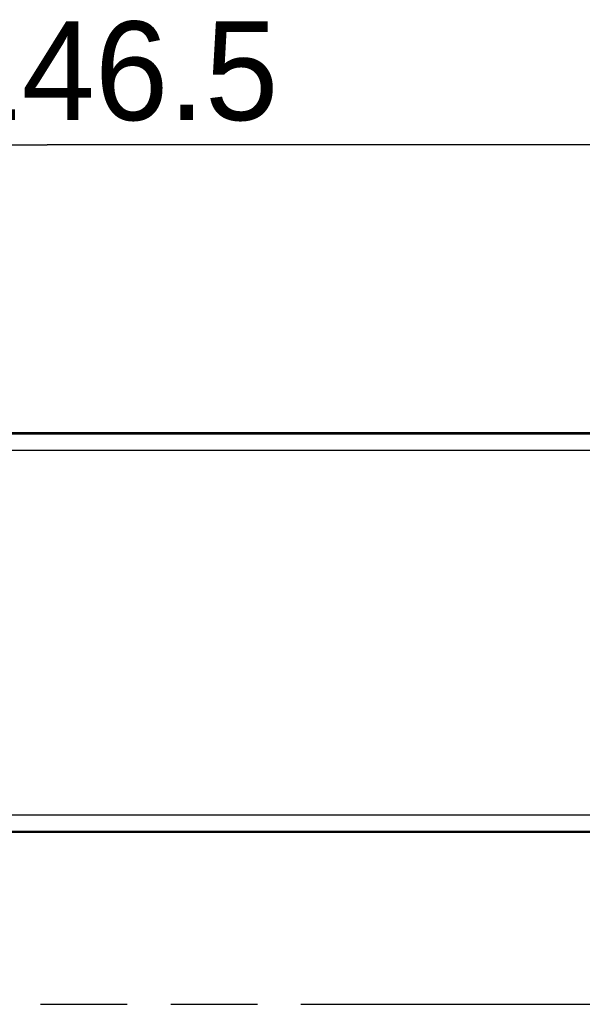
# Model space of a CAD drawing. Header units: millimetres. Extents: x 0 to 210, y 0 to 297.
# Tile 5 of 24: x 90 to 103, y 133 to 155. Entities that reach past the tile are written whole.
import ezdxf
from ezdxf.enums import TextEntityAlignment as Align

# ---------------------------------------------------------------- set-up
doc = ezdxf.new("R2010")
doc.units = ezdxf.units.MM
doc.header["$LTSCALE"] = 19.36
doc.linetypes.add('PHANTOM', pattern=[0.8, 0.45, -0.05, 0.1, -0.05, 0.1, -0.05])
doc.layers.get('0').update_dxf_attribs({"linetype": 'CONTINUOUS'})
doc.layers.add('DEFAULT_3', color=7, linetype='PHANTOM')
doc.layers.add('Z_DIM_2D', color=7, linetype='CONTINUOUS')
doc.styles.add('TEXTSTYLE_3', font='tridonic-metric-print-light.otf')
doc.dimstyles.new('DIMSTYLE_2', dxfattribs={"dimtxt": 2.2, "dimasz": 3.5, "dimexe": 1.5, "dimexo": 0, "dimgap": 0.55, "dimtad": 1, "dimlfac": 3.333333, "dimdsep": 46, "dimtxsty": 'TEXTSTYLE_3', "dimcen": 0.09, "dimclrt": 5, "dimazin": 2, "dimtp": 0.5, "dimtm": 0.5, "dimtfac": 1, "dimtofl": 0, "dimtmove": 0, "dimatfit": 3, "dimfxl": 1, "dimtolj": 1, "dimarcsym": 0})

# ---------------------------------------------------------------- blocks, each defined once
blk = doc.blocks.new('*D4')
at = {"layer": 'Z_DIM_2D', "color": 2, "linetype": 'Continuous', "transparency": 16777216}
for p, q in [((68.96, 140.963), (68.96, 153.336)), ((112.91, 140.963), (112.91, 153.336)), ((68.96, 151.836), (90.935, 151.836)), ((112.91, 151.836), (90.935, 151.836))]:
    blk.add_line(p, q, dxfattribs=at)
at = {"layer": 'Z_DIM_2D', "color": 5, "linetype": 'Continuous', "transparency": 16777216, "style": 'TEXTSTYLE_3'}
blk.add_text('146.5', height=2.2, dxfattribs=at).set_placement((92.408, 152.386), align=Align.CENTER)
blk = doc.blocks.new('_NONE')

msp = doc.modelspace()

# ---------------------------------------------------------------- linework, layer by layer
at = {"color": 7, "linetype": 'Continuous'}
for p, q in [((69.6245, 145.4212), (112.6949, 145.4212)), ((75.6143, 145.03), (106.7052, 145.03)), ((106.7052, 136.8967), (75.6143, 136.8967)), ((112.6949, 136.5055), (69.6245, 136.5055))]:
    msp.add_line(p, q, dxfattribs=at)
at = {"color": 9, "linetype": 'Continuous'}
for p, q in [((106.766, 145.3907), (75.5535, 145.3907)), ((75.5535, 136.536), (106.766, 136.536))]:
    msp.add_line(p, q, dxfattribs=at)
at = {"layer": 'DEFAULT_3', "color": 91, "linetype": 'PHANTOM', "true_color": 0x80ff80}
msp.add_line((50.1286, 132.68), (150.1286, 132.68), dxfattribs=at)

# ---------------------------------------------------------------- dimensions: what is measured, and where the dimension line sits
at = {"layer": 'Z_DIM_2D', "color": 2, "linetype": 'Continuous'}
dim = msp.add_linear_dim(base=(112.9097, 151.8358), p1=(68.9597, 140.9634), p2=(112.9097, 140.9634), dimstyle='DIMSTYLE_2', override={"dimblk1": 'NONE', "dimblk2": 'NONE', "dimsah": 1}, dxfattribs=at)
dim.commit()
dim.dimension.update_dxf_attribs({"geometry": '*D4', "text_midpoint": (92.3924, 151.8358), "dimtype": 160})

doc.saveas('drawing.dxf')
